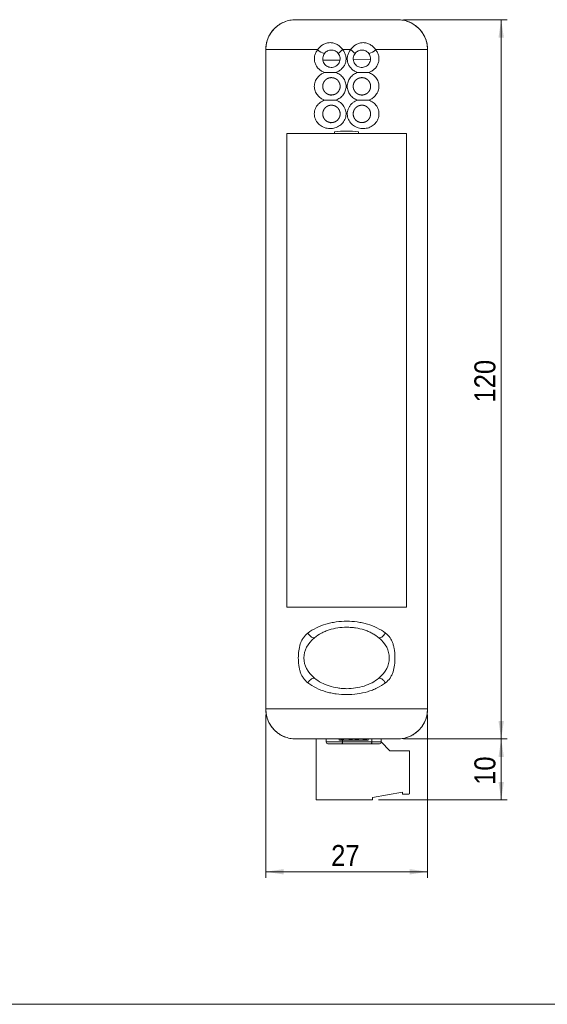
# Model space of a CAD drawing. Header units: millimetres. Extents: x 18 to 412, y 5 to 292.
# Tile 2 of 4: x 127 to 215, y 10 to 174. Entities that reach past the tile are written whole.
import ezdxf

# ---------------------------------------------------------------- set-up
doc = ezdxf.new("R2010")
doc.units = ezdxf.units.MM
doc.linetypes.add('SLD-Solid', pattern=[0])
doc.styles.add('SLDTEXTSTYLE0', font='GOTHIC.TTF', dxfattribs={"width": 0.913})
doc.dimstyles.new('SLDDIMSTYLE0', dxfattribs={"dimtxt": 3.5, "dimasz": 3, "dimexe": 0, "dimexo": 0.0625, "dimgap": 0.875, "dimtad": 1, "dimtoh": 1, "dimdec": 1, "dimrnd": 1e-09, "dimzin": 12, "dimdsep": 46, "dimtxsty": 'SLDTEXTSTYLE0', "dimsah": 1, "dimcen": 0.09, "dimadec": 0, "dimazin": 0, "dimtfac": 1, "dimtdec": 1, "dimtofl": 0, "dimtmove": 0, "dimatfit": 3, "dimfxl": 0, "dimtolj": 1, "dimtzin": 12, "dimarcsym": 0})
doc.dimstyles.new('SLDDIMSTYLE1', dxfattribs={"dimtxt": 3.5, "dimasz": 3, "dimexe": 0, "dimexo": 0.0625, "dimgap": 0.875, "dimtad": 1, "dimtoh": 1, "dimdec": 0, "dimrnd": 1e-09, "dimzin": 12, "dimdsep": 46, "dimtxsty": 'SLDTEXTSTYLE0', "dimsah": 1, "dimcen": 0.09, "dimadec": 0, "dimazin": 0, "dimtfac": 1, "dimtofl": 0, "dimtmove": 0, "dimatfit": 3, "dimfxl": 0, "dimtolj": 1, "dimtzin": 12, "dimarcsym": 0})

# ---------------------------------------------------------------- blocks, each defined once
blk = doc.blocks.new('*D6')
at = {"color": 1, "linetype": 'SLD-Solid', "lineweight": 0}
for p, q in [((168.02, 58.27), (168.02, 31.11)), ((195.01, 58.27), (195.01, 31.11)), ((168.02, 32.11), (195.01, 32.11))]:
    blk.add_line(p, q, dxfattribs=at)
for points in [[(168.02, 32.11), (171.02, 31.66), (171.02, 32.56)], [(195.01, 32.11), (192.01, 32.56), (192.01, 31.66)]]:
    blk.add_solid(points, dxfattribs=at)
at = {"color": 1, "linetype": 'SLD-Solid', "lineweight": 0, "insert": (178.93, 36.58), "char_height": 3.5, "attachment_point": 1, "style": 'SLDTEXTSTYLE0'}
blk.add_mtext('27', dxfattribs=at)
blk = doc.blocks.new('*D7')
at = {"color": 1, "linetype": 'SLD-Solid', "lineweight": 0}
for p, q in [((191.01, 174.27), (208.29, 174.27)), ((207.29, 174.27), (207.29, 54.27)), ((191.01, 54.27), (208.29, 54.27))]:
    blk.add_line(p, q, dxfattribs=at)
for points in [[(207.29, 174.27), (206.84, 171.27), (207.74, 171.27)], [(207.29, 54.27), (207.74, 57.27), (206.84, 57.27)]]:
    blk.add_solid(points, dxfattribs=at)
at = {"color": 1, "linetype": 'SLD-Solid', "lineweight": 0, "insert": (202.82, 110.39), "char_height": 3.5, "attachment_point": 1, "rotation": 90, "style": 'SLDTEXTSTYLE0'}
blk.add_mtext('120', dxfattribs=at)
blk = doc.blocks.new('*D8')
at = {"color": 1, "linetype": 'SLD-Solid', "lineweight": 0}
for p, q in [((191.01, 54.27), (208.29, 54.27)), ((207.29, 44.11), (207.29, 54.27)), ((186.81, 44.11), (208.29, 44.11))]:
    blk.add_line(p, q, dxfattribs=at)
for points in [[(207.29, 54.27), (206.84, 51.27), (207.74, 51.27)], [(207.29, 44.11), (207.74, 47.11), (206.84, 47.11)]]:
    blk.add_solid(points, dxfattribs=at)
at = {"color": 1, "linetype": 'SLD-Solid', "lineweight": 0, "insert": (202.82, 46.6), "char_height": 3.5, "attachment_point": 1, "rotation": 90, "style": 'SLDTEXTSTYLE0'}
blk.add_mtext('10', dxfattribs=at)

msp = doc.modelspace()

# ---------------------------------------------------------------- linework, layer by layer
at = {"color": 7, "linetype": 'SLD-Solid', "lineweight": 15}
for p, q in [((173.01, 174.27), (173.02, 174.27)), ((173.02, 174.27), (190.01, 174.27)), ((190.01, 174.27), (190.01, 174.27)), ((168.01, 169.27), (168.01, 59.27)), ((176.69, 169.27), (168.02, 169.27)), ((168.02, 59.27), (168.02, 169.27)), ((182.18, 169.27), (180.85, 169.27)), ((195.01, 169.27), (186.34, 169.27)), ((195.01, 169.27), (195.01, 59.27)), ((195.01, 59.27), (195.01, 169.27)), ((185.48, 167.63), (182.62, 167.58)), ((180.41, 167.54), (177.55, 167.49)), ((171.51, 76.27), (171.51, 155.27)), ((171.51, 155.27), (191.51, 155.27)), ((179.51, 155.57), (179.51, 155.27)), ((183.51, 155.57), (183.51, 155.27)), ((191.51, 76.27), (191.51, 155.27)), ((171.51, 76.27), (191.51, 76.27)), ((168.02, 59.27), (195.01, 59.27)), ((173.02, 54.27), (173.01, 54.27)), ((190.01, 54.27), (173.02, 54.27)), ((176.41, 54.27), (176.41, 44.11)), ((178.09, 53.77), (178.09, 54.27)), ((187.29, 53.77), (187.29, 54.27)), ((190.01, 54.27), (190.01, 54.27)), ((178.09, 53.77), (180.8, 53.77)), ((180.72, 53.47), (178.39, 53.47)), ((180.42, 54.07), (184.96, 54.07)), ((185.62, 53.47), (180.72, 53.47)), ((180.8, 53.77), (185.7, 53.77)), ((186.99, 53.47), (185.62, 53.47)), ((185.7, 53.77), (187.29, 53.77)), ((187.29, 53.77), (188.71, 52.27)), ((188.71, 52.27), (192.01, 52.27)), ((192.01, 52.27), (192.01, 45.16)), ((190.81, 45.41), (185.81, 44.51)), ((185.81, 44.51), (185.81, 44.11)), ((190.81, 45.16), (190.81, 45.41)), ((191.91, 45.06), (190.91, 45.06)), ((185.81, 44.11), (176.41, 44.11))]:
    msp.add_line(p, q, dxfattribs=at)
at = {"color": 8, "linetype": 'SLD-Solid', "lineweight": 15}
for p, q in [((185.7, 53.77), (185.7, 54.27)), ((180.8, 53.77), (180.8, 54.07))]:
    msp.add_line(p, q, dxfattribs=at)
at = {"color": 7, "linetype": 'SLD-Solid', "lineweight": 0}
msp.add_line((20, 10), (410, 10), dxfattribs=at)
at = {"color": 7, "linetype": 'SLD-Solid', "lineweight": 15, "flags": 128}
for points in [[(175.04, 71.94), (175.17, 71.75), (175.33, 71.57), (175.49, 71.41), (175.65, 71.28), (175.81, 71.19), (175.95, 71.13), (176.07, 71.13), (176.16, 71.16)], [(187.99, 71.94), (187.85, 71.75), (187.7, 71.57), (187.54, 71.41), (187.38, 71.28), (187.22, 71.19), (187.08, 71.13), (186.96, 71.13), (186.87, 71.16)], [(176.16, 64.41), (176.07, 64.44), (175.95, 64.43), (175.81, 64.38), (175.65, 64.29), (175.49, 64.16), (175.33, 64), (175.17, 63.82), (175.04, 63.63)], [(186.87, 64.41), (186.96, 64.44), (187.08, 64.43), (187.22, 64.38), (187.38, 64.29), (187.54, 64.16), (187.7, 64), (187.85, 63.82), (187.99, 63.63)]]:
    msp.add_lwpolyline(points, dxfattribs=at)
at = {"color": 7, "linetype": 'SLD-Solid', "lineweight": 15}
for centre, radius, start, end in [((173.01, 169.27), 5, 109.4678, 180), ((190.01, 169.27), 5, 0, 72.5915), ((178, 170.32), 1.68, 218.7901, 264.3109), ((185.49, 163.01), 7.79, 126.5245, 133.5997), ((177.54, 163.01), 7.79, 46.4003, 53.4755), ((185.03, 170.32), 1.68, 275.6891, 321.2099), ((173.01, 59.27), 5, 180, 250.5322), ((190.01, 59.27), 5, 287.4085, 0), ((178.39, 53.77), 0.3, 180, 270), ((180.42, 54.57), 0.5, 255.0644, 270), ((180.45, 53.7), 0.355, 319.6093, 11.3691), ((184.96, 54.57), 0.5, 270, 284.9391), ((185.35, 53.7), 0.355, 319.6093, 11.3691), ((186.99, 53.77), 0.3, 270, 0), ((190.91, 45.16), 0.1, 180, 270), ((191.91, 45.16), 0.1, 270, 0)]:
    msp.add_arc(centre, radius, start, end, dxfattribs=at)
for centre, major_axis, ratio, start_param, end_param in [((181.51, 144.37), (13.5, 0), 0.8391, 1.422101, 1.719492), ((181.51, 67.78), (7.12, 0), 0.719298, 2.421952, 3.861233), ((181.51, 67.78), (7.12, 0), 0.719298, 5.563545, 7.002825)]:
    msp.add_ellipse(centre, major_axis=major_axis, ratio=ratio, start_param=start_param, end_param=end_param, dxfattribs=at)
for points, knots in [([(173.01, 174.27), (172.69, 174.27), (172.36, 174.24), (171.72, 174.11), (171.4, 174.01), (170.8, 173.76), (170.51, 173.61), (169.96, 173.24), (169.71, 173.04), (169.25, 172.57), (169.04, 172.32), (168.68, 171.77), (168.52, 171.49), (168.27, 170.88), (168.18, 170.56), (168.05, 169.92), (168.02, 169.6), (168.02, 169.27)], [0, 0, 0, 0, 0.125, 0.125, 0.25, 0.25, 0.375, 0.375, 0.5, 0.5, 0.625, 0.625, 0.75, 0.75, 0.875, 0.875, 1, 1, 1, 1]), ([(195.01, 169.27), (195.01, 169.6), (194.98, 169.93), (194.85, 170.57), (194.76, 170.88), (194.38, 171.79), (194, 172.35), (193.31, 173.04), (193.06, 173.25), (192.51, 173.61), (192.22, 173.77), (191.77, 173.95), (191.62, 174.01), (191.31, 174.1), (191.15, 174.14), (190.66, 174.24), (190.34, 174.27), (190.01, 174.27)], [0, 0, 0, 0, 0.125, 0.125, 0.25, 0.25, 0.5, 0.5, 0.625, 0.625, 0.75, 0.75, 0.8125, 0.8125, 0.875, 0.875, 1, 1, 1, 1]), ([(177.86, 165.45), (177.68, 165.52), (177.5, 165.6), (177.17, 165.8), (177.01, 165.91), (176.73, 166.18), (176.61, 166.33), (176.39, 166.66), (176.31, 166.84), (176.18, 167.21), (176.14, 167.41), (176.12, 167.81), (176.13, 168.02), (176.21, 168.41), (176.28, 168.6), (176.46, 168.96), (176.56, 169.12), (176.69, 169.27)], [0, 0, 0, 0, 0.125, 0.125, 0.25, 0.25, 0.375, 0.375, 0.5, 0.5, 0.625, 0.625, 0.75, 0.75, 0.875, 0.875, 1, 1, 1, 1]), ([(176.69, 169.27), (176.81, 169.44), (176.94, 169.6), (177.24, 169.88), (177.41, 170.01), (177.76, 170.21), (177.95, 170.3), (178.36, 170.41), (178.56, 170.44), (178.97, 170.44), (179.18, 170.41), (179.57, 170.3), (179.76, 170.22), (180.12, 170.02), (180.29, 169.89), (180.59, 169.61), (180.73, 169.45), (180.85, 169.27)], [0, 0, 0, 0, 0.125, 0.125, 0.25, 0.25, 0.375, 0.375, 0.5, 0.5, 0.625, 0.625, 0.75, 0.75, 0.875, 0.875, 1, 1, 1, 1]), ([(180.11, 168.65), (180.04, 168.74), (179.96, 168.82), (179.79, 168.96), (179.69, 169.02), (179.49, 169.11), (179.39, 169.15), (179.18, 169.19), (179.07, 169.2), (178.85, 169.2), (178.75, 169.19), (178.54, 169.14), (178.43, 169.1), (178.14, 168.96), (177.97, 168.82), (177.83, 168.65)], [0, 0, 0, 0, 0.125, 0.125, 0.25, 0.25, 0.375, 0.375, 0.5, 0.5, 0.625, 0.625, 0.75, 0.75, 1, 1, 1, 1]), ([(180.85, 169.27), (180.98, 169.12), (181.09, 168.96), (181.26, 168.6), (181.33, 168.41), (181.41, 168.03), (181.42, 167.83), (181.4, 167.44), (181.37, 167.24), (181.25, 166.86), (181.16, 166.69), (180.95, 166.35), (180.82, 166.2), (180.54, 165.92), (180.38, 165.8), (180.05, 165.6), (179.87, 165.52), (179.68, 165.45)], [0, 0, 0, 0, 0.125, 0.125, 0.25, 0.25, 0.375, 0.375, 0.5, 0.5, 0.625, 0.625, 0.75, 0.75, 0.875, 0.875, 1, 1, 1, 1]), ([(183.35, 165.45), (183.16, 165.52), (182.98, 165.6), (182.64, 165.8), (182.49, 165.92), (182.2, 166.2), (182.08, 166.35), (181.87, 166.68), (181.78, 166.86), (181.66, 167.24), (181.63, 167.43), (181.6, 167.83), (181.62, 168.02), (181.7, 168.41), (181.77, 168.6), (181.94, 168.95), (182.05, 169.12), (182.18, 169.27)], [0, 0, 0, 0, 0.125, 0.125, 0.25, 0.25, 0.375, 0.375, 0.5, 0.5, 0.625, 0.625, 0.75, 0.75, 0.875, 0.875, 1, 1, 1, 1]), ([(182.18, 169.27), (182.3, 169.45), (182.43, 169.6), (182.74, 169.89), (182.9, 170.02), (183.26, 170.22), (183.45, 170.3), (183.85, 170.41), (184.05, 170.44), (184.46, 170.44), (184.67, 170.41), (185.07, 170.3), (185.26, 170.22), (185.62, 170.01), (185.78, 169.88), (186.09, 169.6), (186.22, 169.44), (186.34, 169.27)], [0, 0, 0, 0, 0.125, 0.125, 0.25, 0.25, 0.375, 0.375, 0.5, 0.5, 0.625, 0.625, 0.75, 0.75, 0.875, 0.875, 1, 1, 1, 1]), ([(185.19, 168.65), (185.13, 168.74), (185.05, 168.81), (184.88, 168.95), (184.79, 169.01), (184.5, 169.15), (184.28, 169.2), (183.96, 169.2), (183.85, 169.19), (183.64, 169.15), (183.54, 169.11), (183.24, 168.97), (183.06, 168.83), (182.91, 168.65)], [0, 0, 0, 0, 0.125, 0.125, 0.25, 0.25, 0.5, 0.5, 0.625, 0.625, 0.75, 0.75, 1, 1, 1, 1]), ([(186.34, 169.27), (186.46, 169.12), (186.57, 168.96), (186.75, 168.6), (186.81, 168.42), (186.9, 168.03), (186.91, 167.82), (186.89, 167.42), (186.85, 167.22), (186.72, 166.85), (186.64, 166.66), (186.42, 166.33), (186.3, 166.18), (186.02, 165.91), (185.86, 165.8), (185.53, 165.6), (185.35, 165.52), (185.17, 165.45)], [0, 0, 0, 0, 0.125, 0.125, 0.25, 0.25, 0.375, 0.375, 0.5, 0.5, 0.625, 0.625, 0.75, 0.75, 0.875, 0.875, 1, 1, 1, 1]), ([(177.83, 168.65), (177.75, 168.55), (177.69, 168.43), (177.58, 168.19), (177.55, 168.05), (177.52, 167.78), (177.52, 167.63), (177.57, 167.36), (177.61, 167.23), (177.79, 166.87), (177.97, 166.68), (178.29, 166.47), (178.4, 166.41), (178.65, 166.34), (178.77, 166.31), (179.04, 166.3), (179.17, 166.31), (179.43, 166.37), (179.56, 166.42), (179.8, 166.56), (179.91, 166.64), (180.11, 166.84), (180.19, 166.95), (180.32, 167.2), (180.37, 167.33), (180.42, 167.61), (180.43, 167.75), (180.41, 168.02), (180.37, 168.16), (180.27, 168.42), (180.2, 168.54), (180.11, 168.65)], [0, 0, 0, 0, 0.0625, 0.0625, 0.125, 0.125, 0.1875, 0.1875, 0.25, 0.25, 0.375, 0.375, 0.4375, 0.4375, 0.5, 0.5, 0.5625, 0.5625, 0.625, 0.625, 0.6875, 0.6875, 0.75, 0.75, 0.8125, 0.8125, 0.875, 0.875, 0.9375, 0.9375, 1, 1, 1, 1]), ([(182.91, 168.65), (182.83, 168.54), (182.76, 168.42), (182.66, 168.16), (182.62, 168.02), (182.6, 167.74), (182.6, 167.6), (182.66, 167.33), (182.71, 167.2), (182.84, 166.95), (182.92, 166.84), (183.12, 166.64), (183.23, 166.55), (183.59, 166.35), (183.87, 166.29), (184.26, 166.31), (184.38, 166.34), (184.63, 166.42), (184.74, 166.47), (184.95, 166.61), (185.05, 166.69), (185.22, 166.88), (185.29, 166.99), (185.41, 167.23), (185.46, 167.36), (185.51, 167.63), (185.51, 167.77), (185.48, 168.05), (185.44, 168.19), (185.34, 168.43), (185.27, 168.55), (185.19, 168.65)], [0, 0, 0, 0, 0.0625, 0.0625, 0.125, 0.125, 0.1875, 0.1875, 0.25, 0.25, 0.3125, 0.3125, 0.375, 0.375, 0.5, 0.5, 0.5625, 0.5625, 0.625, 0.625, 0.6875, 0.6875, 0.75, 0.75, 0.8125, 0.8125, 0.875, 0.875, 0.9375, 0.9375, 1, 1, 1, 1]), ([(177.86, 160.85), (177.62, 160.93), (177.39, 161.05), (176.98, 161.34), (176.79, 161.51), (176.55, 161.81), (176.48, 161.92), (176.36, 162.14), (176.3, 162.26), (176.22, 162.5), (176.18, 162.63), (176.14, 162.89), (176.12, 163.02), (176.12, 163.28), (176.14, 163.41), (176.18, 163.67), (176.21, 163.79), (176.3, 164.04), (176.35, 164.16), (176.48, 164.39), (176.55, 164.49), (176.79, 164.79), (176.97, 164.97), (177.39, 165.26), (177.62, 165.37), (177.86, 165.45)], [0, 0, 0, 0, 0.125, 0.125, 0.25, 0.25, 0.3125, 0.3125, 0.375, 0.375, 0.4375, 0.4375, 0.5, 0.5, 0.5625, 0.5625, 0.625, 0.625, 0.6875, 0.6875, 0.75, 0.75, 0.875, 0.875, 1, 1, 1, 1]), ([(178.78, 161.67), (179.25, 161.73), (179.34, 161.75), (179.53, 161.81), (179.62, 161.85), (179.78, 161.95), (179.86, 162), (180.01, 162.13), (180.08, 162.21), (180.25, 162.44), (180.34, 162.63), (180.41, 162.91), (180.42, 163.01), (180.43, 163.21), (180.42, 163.31), (180.37, 163.6), (180.29, 163.79), (180.13, 164.03), (180.07, 164.11), (179.93, 164.25), (179.85, 164.31), (179.61, 164.47), (179.43, 164.54), (179.05, 164.61), (178.86, 164.61), (178.51, 164.54), (178.34, 164.47), (178.04, 164.28), (177.91, 164.15), (177.69, 163.85), (177.61, 163.68), (177.54, 163.4), (177.53, 163.3), (177.52, 163.1), (177.53, 163), (177.56, 162.81), (177.59, 162.72), (177.66, 162.54), (177.7, 162.45), (177.85, 162.22), (177.98, 162.08), (178.41, 161.77), (178.78, 161.67), (179.25, 161.73)], [-0.125, -0.125, 0, 0, 0.03125, 0.03125, 0.0625, 0.0625, 0.09375, 0.09375, 0.125, 0.125, 0.1875, 0.1875, 0.21875, 0.21875, 0.25, 0.25, 0.3125, 0.3125, 0.34375, 0.34375, 0.375, 0.375, 0.4375, 0.4375, 0.5, 0.5, 0.5625, 0.5625, 0.625, 0.625, 0.6875, 0.6875, 0.71875, 0.71875, 0.75, 0.75, 0.78125, 0.78125, 0.8125, 0.8125, 0.875, 0.875, 1, 1, 1.03125, 1.03125]), ([(179.68, 165.45), (179.37, 165.45), (179.07, 165.45), (178.46, 165.45), (178.16, 165.45), (177.86, 165.45)], [0, 0, 0, 0, 0.5, 0.5, 1, 1, 1, 1]), ([(179.68, 165.45), (179.92, 165.37), (180.16, 165.26), (180.47, 165.04), (180.57, 164.96), (180.75, 164.78), (180.84, 164.68), (181, 164.48), (181.07, 164.38), (181.19, 164.15), (181.24, 164.03), (181.33, 163.79), (181.36, 163.67), (181.41, 163.41), (181.42, 163.29), (181.42, 163.03), (181.41, 162.9), (181.36, 162.65), (181.33, 162.52), (181.2, 162.16), (181.08, 161.93), (180.76, 161.52), (180.58, 161.35), (180.15, 161.05), (179.93, 160.94), (179.68, 160.85)], [0, 0, 0, 0, 0.125, 0.125, 0.1875, 0.1875, 0.25, 0.25, 0.3125, 0.3125, 0.375, 0.375, 0.4375, 0.4375, 0.5, 0.5, 0.5625, 0.5625, 0.625, 0.625, 0.75, 0.75, 0.875, 0.875, 1, 1, 1, 1]), ([(183.35, 160.85), (183.11, 160.94), (182.87, 161.05), (182.56, 161.27), (182.46, 161.35), (182.27, 161.53), (182.19, 161.62), (182.03, 161.83), (181.96, 161.93), (181.84, 162.16), (181.78, 162.28), (181.7, 162.52), (181.67, 162.64), (181.62, 162.89), (181.61, 163.02), (181.61, 163.28), (181.62, 163.41), (181.66, 163.66), (181.7, 163.79), (181.78, 164.03), (181.83, 164.15), (181.96, 164.37), (182.03, 164.48), (182.26, 164.79), (182.45, 164.96), (182.87, 165.26), (183.1, 165.37), (183.35, 165.45)], [0, 0, 0, 0, 0.125, 0.125, 0.1875, 0.1875, 0.25, 0.25, 0.3125, 0.3125, 0.375, 0.375, 0.4375, 0.4375, 0.5, 0.5, 0.5625, 0.5625, 0.625, 0.625, 0.6875, 0.6875, 0.75, 0.75, 0.875, 0.875, 1, 1, 1, 1]), ([(183.78, 161.73), (184.06, 161.69), (184.24, 161.7), (184.59, 161.8), (184.76, 161.87), (184.98, 162.03), (185.04, 162.09), (185.17, 162.22), (185.22, 162.29), (185.32, 162.45), (185.37, 162.53), (185.44, 162.71), (185.46, 162.8), (185.5, 162.99), (185.51, 163.09), (185.5, 163.29), (185.49, 163.39), (185.42, 163.67), (185.34, 163.85), (185.12, 164.15), (184.99, 164.27), (184.69, 164.47), (184.52, 164.54), (184.17, 164.61), (183.98, 164.61), (183.61, 164.55), (183.42, 164.47), (183.18, 164.31), (183.1, 164.25), (182.96, 164.11), (182.9, 164.04), (182.74, 163.79), (182.66, 163.6), (182.61, 163.31), (182.6, 163.21), (182.61, 163.02), (182.62, 162.92), (182.69, 162.63), (182.77, 162.45), (182.95, 162.21), (183.02, 162.14), (183.16, 162), (183.24, 161.95), (183.41, 161.85), (183.5, 161.81), (183.68, 161.75), (183.78, 161.73), (184.06, 161.69)], [-0.03125, -0.03125, 0, 0, 0.0625, 0.0625, 0.125, 0.125, 0.15625, 0.15625, 0.1875, 0.1875, 0.21875, 0.21875, 0.25, 0.25, 0.28125, 0.28125, 0.3125, 0.3125, 0.375, 0.375, 0.4375, 0.4375, 0.5, 0.5, 0.5625, 0.5625, 0.625, 0.625, 0.65625, 0.65625, 0.6875, 0.6875, 0.75, 0.75, 0.78125, 0.78125, 0.8125, 0.8125, 0.875, 0.875, 0.90625, 0.90625, 0.9375, 0.9375, 0.96875, 0.96875, 1, 1, 1.0625, 1.0625]), ([(183.35, 165.45), (183.65, 165.45), (183.96, 165.45), (184.57, 165.45), (184.87, 165.45), (185.17, 165.45)], [0, 0, 0, 0, 0.5, 0.5, 1, 1, 1, 1]), ([(185.17, 165.45), (185.41, 165.37), (185.63, 165.26), (185.95, 165.04), (186.05, 164.96), (186.23, 164.79), (186.32, 164.7), (186.55, 164.4), (186.68, 164.17), (186.85, 163.69), (186.9, 163.42), (186.9, 162.9), (186.86, 162.63), (186.68, 162.15), (186.56, 161.92), (186.24, 161.51), (186.05, 161.34), (185.64, 161.05), (185.41, 160.93), (185.17, 160.85)], [0, 0, 0, 0, 0.125, 0.125, 0.1875, 0.1875, 0.25, 0.25, 0.375, 0.375, 0.5, 0.5, 0.625, 0.625, 0.75, 0.75, 0.875, 0.875, 1, 1, 1, 1]), ([(179.68, 160.85), (179.82, 160.81), (179.96, 160.75), (180.22, 160.61), (180.35, 160.53), (180.7, 160.25), (180.91, 160.03), (181.14, 159.65), (181.21, 159.51), (181.32, 159.23), (181.36, 159.09), (181.41, 158.8), (181.42, 158.64), (181.41, 158.34), (181.39, 158.2), (181.33, 157.91), (181.28, 157.76), (181.16, 157.49), (181.09, 157.36), (180.83, 156.99), (180.61, 156.77), (180.12, 156.43), (179.85, 156.3), (179.28, 156.13), (178.98, 156.1), (178.55, 156.11), (178.4, 156.12), (178.12, 156.18), (177.97, 156.21), (177.7, 156.31), (177.57, 156.37), (177.32, 156.5), (177.2, 156.58), (176.97, 156.75), (176.86, 156.85), (176.67, 157.06), (176.58, 157.18), (176.42, 157.42), (176.35, 157.55), (176.24, 157.82), (176.2, 157.97), (176.14, 158.26), (176.12, 158.41), (176.12, 158.71), (176.14, 158.86), (176.23, 159.3), (176.35, 159.57), (176.58, 159.94), (176.68, 160.06), (176.87, 160.27), (176.98, 160.36), (177.21, 160.54), (177.34, 160.62), (177.59, 160.75), (177.72, 160.81), (177.86, 160.85)], [0, 0, 0, 0, 0.03125, 0.03125, 0.0625, 0.0625, 0.125, 0.125, 0.15625, 0.15625, 0.1875, 0.1875, 0.21875, 0.21875, 0.25, 0.25, 0.28125, 0.28125, 0.3125, 0.3125, 0.375, 0.375, 0.4375, 0.4375, 0.5, 0.5, 0.53125, 0.53125, 0.5625, 0.5625, 0.59375, 0.59375, 0.625, 0.625, 0.65625, 0.65625, 0.6875, 0.6875, 0.71875, 0.71875, 0.75, 0.75, 0.78125, 0.78125, 0.8125, 0.8125, 0.875, 0.875, 0.90625, 0.90625, 0.9375, 0.9375, 0.96875, 0.96875, 1, 1, 1, 1]), ([(178.78, 157.07), (179.25, 157.13), (179.34, 157.15), (179.53, 157.21), (179.62, 157.25), (179.78, 157.35), (179.86, 157.4), (180.01, 157.53), (180.08, 157.61), (180.25, 157.84), (180.34, 158.03), (180.41, 158.31), (180.42, 158.41), (180.43, 158.61), (180.42, 158.71), (180.37, 159), (180.29, 159.19), (180.13, 159.43), (180.07, 159.51), (179.93, 159.65), (179.85, 159.71), (179.61, 159.87), (179.43, 159.94), (179.05, 160.01), (178.86, 160.01), (178.51, 159.94), (178.34, 159.87), (178.04, 159.68), (177.91, 159.55), (177.69, 159.25), (177.61, 159.08), (177.54, 158.8), (177.53, 158.7), (177.52, 158.5), (177.53, 158.4), (177.56, 158.21), (177.59, 158.12), (177.66, 157.94), (177.7, 157.85), (177.85, 157.62), (177.98, 157.48), (178.41, 157.17), (178.78, 157.07), (179.25, 157.13)], [-0.125, -0.125, 0, 0, 0.03125, 0.03125, 0.0625, 0.0625, 0.09375, 0.09375, 0.125, 0.125, 0.1875, 0.1875, 0.21875, 0.21875, 0.25, 0.25, 0.3125, 0.3125, 0.34375, 0.34375, 0.375, 0.375, 0.4375, 0.4375, 0.5, 0.5, 0.5625, 0.5625, 0.625, 0.625, 0.6875, 0.6875, 0.71875, 0.71875, 0.75, 0.75, 0.78125, 0.78125, 0.8125, 0.8125, 0.875, 0.875, 1, 1, 1.03125, 1.03125]), ([(179.68, 160.85), (179.37, 160.85), (179.07, 160.85), (178.46, 160.85), (178.16, 160.85), (177.86, 160.85)], [0, 0, 0, 0, 0.5, 0.5, 1, 1, 1, 1]), ([(185.17, 160.85), (185.44, 160.76), (185.7, 160.63), (186.16, 160.28), (186.36, 160.07), (186.6, 159.7), (186.67, 159.57), (186.78, 159.3), (186.83, 159.16), (186.89, 158.87), (186.9, 158.72), (186.9, 158.42), (186.89, 158.27), (186.83, 157.97), (186.79, 157.83), (186.68, 157.56), (186.61, 157.43), (186.37, 157.06), (186.17, 156.84), (185.71, 156.49), (185.46, 156.35), (184.91, 156.16), (184.62, 156.11), (184.03, 156.1), (183.74, 156.14), (183.17, 156.3), (182.9, 156.43), (182.41, 156.77), (182.2, 156.99), (181.86, 157.48), (181.73, 157.76), (181.63, 158.19), (181.62, 158.34), (181.61, 158.64), (181.62, 158.79), (181.67, 159.09), (181.71, 159.23), (181.82, 159.51), (181.88, 159.65), (182.04, 159.9), (182.13, 160.02), (182.33, 160.24), (182.44, 160.34), (182.8, 160.62), (183.06, 160.76), (183.35, 160.85)], [0, 0, 0, 0, 0.0625, 0.0625, 0.125, 0.125, 0.15625, 0.15625, 0.1875, 0.1875, 0.21875, 0.21875, 0.25, 0.25, 0.28125, 0.28125, 0.3125, 0.3125, 0.375, 0.375, 0.4375, 0.4375, 0.5, 0.5, 0.5625, 0.5625, 0.625, 0.625, 0.6875, 0.6875, 0.75, 0.75, 0.78125, 0.78125, 0.8125, 0.8125, 0.84375, 0.84375, 0.875, 0.875, 0.90625, 0.90625, 0.9375, 0.9375, 1, 1, 1, 1]), ([(183.78, 157.13), (184.06, 157.09), (184.24, 157.1), (184.59, 157.2), (184.76, 157.27), (184.98, 157.43), (185.04, 157.49), (185.17, 157.62), (185.22, 157.69), (185.32, 157.85), (185.37, 157.93), (185.44, 158.11), (185.46, 158.2), (185.5, 158.39), (185.51, 158.49), (185.5, 158.69), (185.49, 158.79), (185.42, 159.07), (185.34, 159.25), (185.12, 159.55), (184.99, 159.67), (184.69, 159.87), (184.52, 159.94), (184.17, 160.01), (183.98, 160.01), (183.61, 159.95), (183.42, 159.87), (183.18, 159.71), (183.1, 159.65), (182.96, 159.51), (182.9, 159.44), (182.74, 159.19), (182.66, 159), (182.61, 158.71), (182.6, 158.61), (182.61, 158.42), (182.62, 158.32), (182.69, 158.03), (182.77, 157.85), (182.95, 157.61), (183.02, 157.54), (183.16, 157.4), (183.24, 157.35), (183.41, 157.25), (183.5, 157.21), (183.68, 157.15), (183.78, 157.13), (184.06, 157.09)], [-0.03125, -0.03125, 0, 0, 0.0625, 0.0625, 0.125, 0.125, 0.15625, 0.15625, 0.1875, 0.1875, 0.21875, 0.21875, 0.25, 0.25, 0.28125, 0.28125, 0.3125, 0.3125, 0.375, 0.375, 0.4375, 0.4375, 0.5, 0.5, 0.5625, 0.5625, 0.625, 0.625, 0.65625, 0.65625, 0.6875, 0.6875, 0.75, 0.75, 0.78125, 0.78125, 0.8125, 0.8125, 0.875, 0.875, 0.90625, 0.90625, 0.9375, 0.9375, 0.96875, 0.96875, 1, 1, 1.0625, 1.0625]), ([(183.35, 160.85), (183.65, 160.85), (183.96, 160.85), (184.57, 160.85), (184.87, 160.85), (185.17, 160.85)], [0, 0, 0, 0, 0.5, 0.5, 1, 1, 1, 1]), ([(175.04, 71.94), (175.47, 72.27), (175.95, 72.55), (176.96, 73.05), (177.48, 73.25), (178.32, 73.5), (178.6, 73.57), (179.17, 73.69), (179.46, 73.74), (180.33, 73.87), (180.92, 73.91), (182.11, 73.91), (182.7, 73.87), (183.57, 73.74), (183.86, 73.69), (184.43, 73.57), (184.72, 73.5), (185.55, 73.25), (186.07, 73.04), (187.07, 72.55), (187.55, 72.27), (187.99, 71.94)], [0, 0, 0, 0, 0.125, 0.125, 0.25, 0.25, 0.3125, 0.3125, 0.375, 0.375, 0.5, 0.5, 0.625, 0.625, 0.6875, 0.6875, 0.75, 0.75, 0.875, 0.875, 1, 1, 1, 1]), ([(186.87, 71.16), (186.7, 71.31), (186.51, 71.44), (186.13, 71.69), (185.94, 71.81), (185.53, 72.02), (185.31, 72.12), (184.88, 72.31), (184.65, 72.39), (183.96, 72.61), (183.49, 72.72), (182.76, 72.83), (182.51, 72.86), (182.01, 72.9), (181.76, 72.91), (181.01, 72.91), (180.52, 72.87), (179.53, 72.72), (179.05, 72.61), (178.37, 72.39), (178.15, 72.31), (177.71, 72.12), (177.5, 72.02), (176.88, 71.7), (176.5, 71.45), (176.16, 71.16)], [0, 0, 0, 0, 0.0625, 0.0625, 0.125, 0.125, 0.1875, 0.1875, 0.25, 0.25, 0.375, 0.375, 0.4375, 0.4375, 0.5, 0.5, 0.625, 0.625, 0.75, 0.75, 0.8125, 0.8125, 0.875, 0.875, 1, 1, 1, 1]), ([(175.04, 63.63), (174.75, 63.86), (174.5, 64.12), (174.18, 64.59), (174.08, 64.75), (173.91, 65.09), (173.84, 65.27), (173.72, 65.64), (173.66, 65.83), (173.58, 66.21), (173.55, 66.41), (173.47, 66.99), (173.45, 67.39), (173.45, 68.18), (173.47, 68.58), (173.57, 69.36), (173.65, 69.75), (173.84, 70.3), (173.91, 70.48), (174.08, 70.82), (174.18, 70.99), (174.5, 71.45), (174.75, 71.71), (175.04, 71.94)], [0, 0, 0, 0, 0.125, 0.125, 0.1875, 0.1875, 0.25, 0.25, 0.3125, 0.3125, 0.375, 0.375, 0.5, 0.5, 0.625, 0.625, 0.75, 0.75, 0.8125, 0.8125, 0.875, 0.875, 1, 1, 1, 1]), ([(187.99, 71.94), (188.28, 71.71), (188.53, 71.45), (188.85, 70.98), (188.95, 70.82), (189.11, 70.48), (189.19, 70.3), (189.31, 69.93), (189.36, 69.74), (189.45, 69.36), (189.48, 69.16), (189.55, 68.58), (189.57, 68.18), (189.57, 67.39), (189.55, 66.99), (189.46, 66.21), (189.37, 65.82), (189.19, 65.27), (189.11, 65.09), (188.94, 64.75), (188.85, 64.58), (188.53, 64.12), (188.28, 63.86), (187.99, 63.63)], [0, 0, 0, 0, 0.125, 0.125, 0.1875, 0.1875, 0.25, 0.25, 0.3125, 0.3125, 0.375, 0.375, 0.5, 0.5, 0.625, 0.625, 0.75, 0.75, 0.8125, 0.8125, 0.875, 0.875, 1, 1, 1, 1]), ([(176.16, 64.41), (176.5, 64.12), (176.88, 63.87), (177.7, 63.44), (178.14, 63.26), (179.06, 62.96), (179.53, 62.85), (180.27, 62.74), (180.52, 62.71), (181.01, 62.67), (181.26, 62.66), (182.01, 62.66), (182.51, 62.7), (183.49, 62.85), (183.97, 62.96), (184.88, 63.25), (185.33, 63.44), (186.15, 63.87), (186.52, 64.12), (186.87, 64.41)], [0, 0, 0, 0, 0.125, 0.125, 0.25, 0.25, 0.375, 0.375, 0.4375, 0.4375, 0.5, 0.5, 0.625, 0.625, 0.75, 0.75, 0.875, 0.875, 1, 1, 1, 1]), ([(187.99, 63.63), (187.55, 63.3), (187.08, 63.02), (186.33, 62.65), (186.07, 62.54), (185.54, 62.33), (185.27, 62.24), (184.44, 61.99), (183.87, 61.87), (182.71, 61.7), (182.1, 61.66), (180.92, 61.66), (180.33, 61.7), (179.45, 61.83), (179.16, 61.88), (178.59, 62), (178.31, 62.08), (177.48, 62.32), (176.95, 62.53), (175.94, 63.02), (175.47, 63.31), (175.04, 63.63)], [0, 0, 0, 0, 0.125, 0.125, 0.1875, 0.1875, 0.25, 0.25, 0.375, 0.375, 0.5, 0.5, 0.625, 0.625, 0.6875, 0.6875, 0.75, 0.75, 0.875, 0.875, 1, 1, 1, 1]), ([(168.02, 59.27), (168.02, 58.94), (168.05, 58.61), (168.18, 57.98), (168.27, 57.66), (168.52, 57.05), (168.68, 56.76), (169.04, 56.22), (169.25, 55.97), (169.71, 55.5), (169.96, 55.3), (170.37, 55.02), (170.51, 54.94), (170.8, 54.78), (170.95, 54.71), (171.4, 54.53), (171.72, 54.43), (172.36, 54.3), (172.69, 54.27), (173.01, 54.27)], [0, 0, 0, 0, 0.125, 0.125, 0.25, 0.25, 0.375, 0.375, 0.5, 0.5, 0.625, 0.625, 0.6875, 0.6875, 0.75, 0.75, 0.875, 0.875, 1, 1, 1, 1]), ([(190.01, 54.27), (190.34, 54.27), (190.67, 54.3), (191.31, 54.43), (191.62, 54.53), (192.22, 54.78), (192.52, 54.93), (193.06, 55.3), (193.32, 55.51), (193.78, 55.97), (193.99, 56.22), (194.35, 56.77), (194.51, 57.06), (194.76, 57.66), (194.85, 57.97), (194.98, 58.62), (195.01, 58.94), (195.01, 59.27)], [0, 0, 0, 0, 0.125, 0.125, 0.25, 0.25, 0.375, 0.375, 0.5, 0.5, 0.625, 0.625, 0.75, 0.75, 0.875, 0.875, 1, 1, 1, 1]), ([(180.29, 54.09), (180.29, 54.09), (180.29, 54.09), (180.29, 54.09), (180.29, 54.1), (180.29, 54.12), (180.29, 54.16), (180.29, 54.19), (180.29, 54.23), (180.29, 54.26), (180.29, 54.27)], [0, 0, 0, 0, 0.000049, 0.20946, 0.419137, 0.630989, 0.737946, 0.845505, 0.950378, 1, 1, 1, 1]), ([(180.48, 54.27), (180.49, 54.26), (180.53, 54.23), (180.63, 54.19), (180.76, 54.15), (180.91, 54.12), (181.06, 54.1), (181.25, 54.09), (181.46, 54.09), (181.67, 54.09), (181.87, 54.1), (182.04, 54.11), (182.18, 54.14), (182.3, 54.17), (182.38, 54.2), (182.45, 54.24), (182.49, 54.26), (182.5, 54.27)], [0, 0, 0, 0, 0.021977, 0.073764, 0.146127, 0.219307, 0.2938, 0.368463, 0.484677, 0.60103, 0.68106, 0.761215, 0.850173, 0.895124, 0.940323, 0.97359, 1, 1, 1, 1]), ([(182.88, 54.27), (182.89, 54.26), (182.93, 54.23), (183.03, 54.19), (183.16, 54.15), (183.31, 54.12), (183.46, 54.1), (183.65, 54.09), (183.86, 54.09), (184.07, 54.09), (184.27, 54.1), (184.44, 54.11), (184.58, 54.14), (184.7, 54.17), (184.78, 54.2), (184.85, 54.24), (184.89, 54.26), (184.9, 54.27)], [0, 0, 0, 0, 0.021977, 0.073764, 0.146127, 0.219307, 0.2938, 0.368463, 0.484677, 0.60103, 0.68106, 0.761215, 0.850173, 0.895124, 0.940323, 0.97359, 1, 1, 1, 1]), ([(185.09, 54.27), (185.09, 54.27), (185.09, 54.24), (185.09, 54.22), (185.09, 54.18), (185.09, 54.14), (185.09, 54.11), (185.09, 54.1), (185.09, 54.09), (185.09, 54.09), (185.09, 54.09), (185.09, 54.09)], [0, 0, 0, 0, 0.024862, 0.094753, 0.165197, 0.308663, 0.479982, 0.652286, 0.826006, 0.999891, 1, 1, 1, 1])]:
    msp.add_open_spline(points, degree=3, knots=knots, dxfattribs=at)

# ---------------------------------------------------------------- dimensions: what is measured, and where the dimension line sits
at = {"color": 1, "linetype": 'SLD-Solid', "lineweight": 0}
for base, p1, p2, angle, dimstyle, picture, middle in [((207.29, 54.27), (190.01, 174.27), (190.01, 54.27), 90, 'SLDDIMSTYLE0', '*D7', (207.29, 114.27)), ((195.01, 32.11), (168.02, 59.27), (195.01, 59.27), 0, 'SLDDIMSTYLE0', '*D6', (181.51, 32.11)), ((207.29, 54.27), (185.81, 44.11), (190.01, 54.27), 90, 'SLDDIMSTYLE1', '*D8', (207.29, 49.19))]:
    dim = msp.add_linear_dim(base=base, p1=p1, p2=p2, angle=angle, dimstyle=dimstyle, dxfattribs=at)
    dim.commit()
    dim.dimension.update_dxf_attribs({"geometry": picture, "text_midpoint": middle, "dimtype": 160})

doc.saveas('drawing.dxf')
